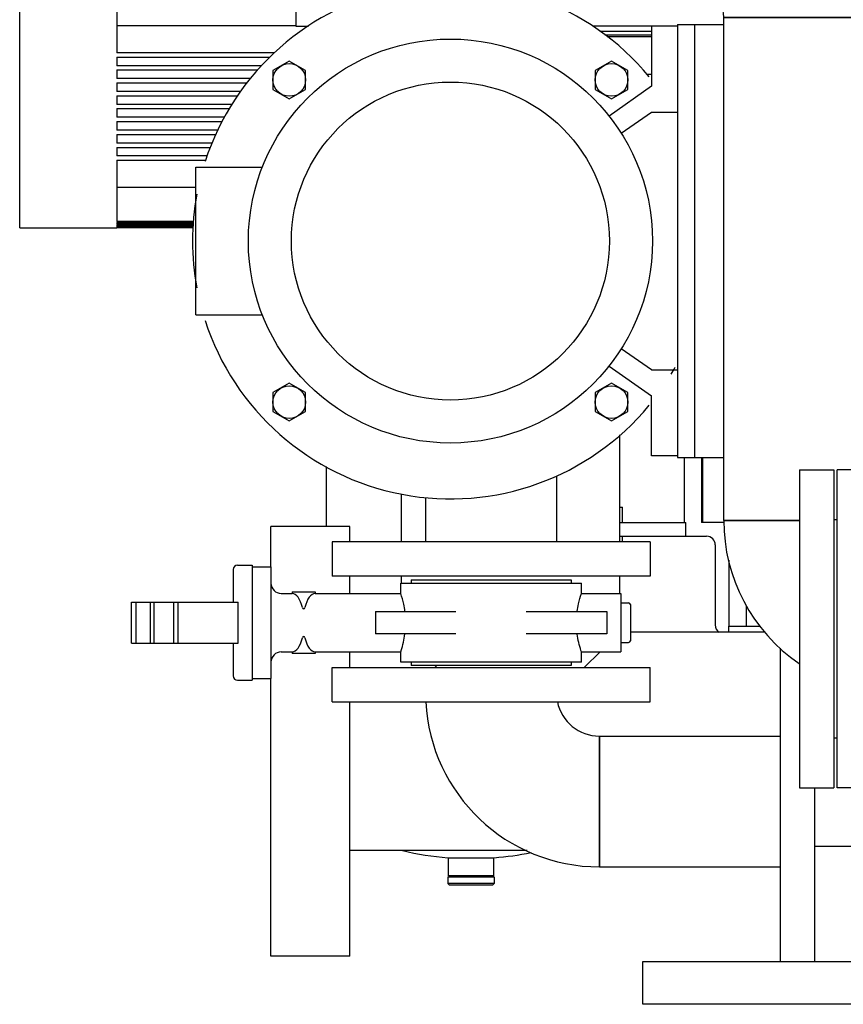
# Model space of a CAD drawing. Header units: millimetres. Extents: x 0 to 1189, y 0 to 841.
# Tile 71 of 131: x 395 to 414, y 430 to 453. Entities that reach past the tile are written whole.
import ezdxf

# ---------------------------------------------------------------- set-up
doc = ezdxf.new("R2010")
doc.units = ezdxf.units.MM
doc.header["$LTSCALE"] = 65.395
for name, color, linetype in [('125ND16-DIN2690-MAK_PBL1120', 7, 'CONTINUOUS'), ('22293_KVEM_18_24_PBL884', 7, 'CONTINUOUS'), ('25007_153200_25_ABL911', 7, 'CONTINUOUS'), ('25007_153200_25_T1_PBL1009', 7, 'CONTINUOUS'), ('25007_153200_25_T2_PBL957', 7, 'CONTINUOUS'), ('25007_153200_29_ABL943', 7, 'CONTINUOUS'), ('25007_153200_29_T1_PBL950', 7, 'CONTINUOUS'), ('25007_153200_36_ABL1021', 7, 'CONTINUOUS'), ('25007_153200_76_ABL945', 7, 'CONTINUOUS'), ('25007_153200_76_T1_PBL985', 7, 'CONTINUOUS'), ('8M25C_GENSET_KPL_GRUNDRAHMEN_ABL933', 7, 'CONTINUOUS'), ('8M25C_GENSET_KPL_GRUNDRAHMEN_T1_PBL934', 7, 'CONTINUOUS'), ('8M25C_GENSET_KPL_VERROHRUNG_ABL866', 7, 'CONTINUOUS'), ('ARI_ZESA_DN65_PN16_NBR_PBL904', 7, 'CONTINUOUS'), ('BOGEN-S-2D-90-76_1X2_9_PBL1004', 7, 'CONTINUOUS'), ('BOGEN-S-2D-90-76_1X2_9_PBL1114', 7, 'CONTINUOUS'), ('BOGEN-S-2D-90-76_1X2_9_PBL956', 7, 'CONTINUOUS'), ('BOGEN-S-2D-90-76_1X2_9_PBL986', 7, 'CONTINUOUS'), ('BOGEN-S-3D-45-76_1X2_9_PBL938', 7, 'CONTINUOUS'), ('E1514-IBC_DN65PN40X2_PBL1113', 7, 'CONTINUOUS'), ('EN1092-1-01A-DN65_PN16-77_5_PBL1017', 7, 'CONTINUOUS'), ('EN1092-1-01A-DN65_PN16-77_5_PBL1022', 7, 'CONTINUOUS'), ('EN1092-1-01A-DN65_PN16-77_5_PBL1060', 7, 'CONTINUOUS'), ('EN1092-1-01A-DN65_PN16-77_5_PBL912', 7, 'CONTINUOUS'), ('EN1092-1-01A-DN65_PN16-77_5_PBL944', 7, 'CONTINUOUS'), ('EN1092-1-01A-DN65_PN16-77_5_PBL946', 7, 'CONTINUOUS'), ('ERV_GS125_16_ABL940', 7, 'CONTINUOUS'), ('ERV_GS125_16_T1__PBL1125', 7, 'CONTINUOUS'), ('ERV_GS125_16_T1__PBL941', 7, 'CONTINUOUS'), ('ERV_GS125_16_T2__PBL1001', 7, 'CONTINUOUS'), ('new_view_5_VBL843', 7, 'CONTINUOUS'), ('PUMPENAGGRR45_125_160_FL-Z-DB50_PBL922', 7, 'CONTINUOUS')]:
    doc.layers.add(name, color=color, linetype=linetype)

# ---------------------------------------------------------------- blocks, each defined once
blk = doc.blocks.new('22293_KVEM_18_24_PBL884', base_point=(402.95, 449.155))
at = {"layer": '22293_KVEM_18_24_PBL884', "color": 6, "linetype": 'Continuous'}
for p, q in [((399.75, 465.85), (399.75, 465.59)), ((400.634, 465.94), (399.841, 465.94)), ((410.559, 465.94), (408.38, 465.94)), ((410.65, 465.85), (410.65, 465.34)), ((399.52, 465.59), (399.52, 464.95)), ((399.52, 465.59), (400.634, 465.59)), ((410.65, 465.34), (408.464, 465.34)), ((410.05, 465.34), (410.05, 463.408)), ((400.634, 464.95), (399.52, 464.95)), ((400.35, 464.95), (400.35, 463.78)), ((399.52, 463.41), (399.52, 463.24)), ((399.52, 463.41), (399.964, 463.41)), ((410.05, 462.608), (410.05, 462.528)), ((400.35, 462.3), (400.35, 461.032)), ((410.05, 461.64), (410.05, 460.365)), ((409.868, 460.03), (410.041, 460.33)), ((410.048, 460.347), (410.041, 460.33)), ((410.05, 460.365), (410.048, 460.347)), ((409.98, 459.94), (408.966, 459.94)), ((410.05, 459.87), (410.05, 459.82)), ((400.35, 459.352), (400.35, 459.09)), ((400.634, 459.09), (400.35, 459.09)), ((400.4, 458.699), (400.4, 459.01)), ((400.4, 459.01), (400.634, 459.01)), ((401.834, 453.34), (401.834, 454.517)), ((394.7, 447.67), (394.7, 453.31)), ((394.7, 453.31), (396.956, 453.31)), ((396.956, 453.31), (396.956, 453.304)), ((396.956, 453.31), (398.8, 453.31)), ((398.804, 453.304), (396.956, 453.304)), ((396.956, 453.299), (396.956, 453.283)), ((396.956, 453.299), (398.808, 453.299)), ((398.82, 453.283), (396.956, 453.283)), ((396.956, 453.272), (396.956, 453.245)), ((396.956, 453.272), (398.829, 453.272)), ((398.849, 453.245), (396.956, 453.245)), ((396.956, 453.229), (396.956, 453.191)), ((396.956, 453.229), (398.864, 453.229)), ((398.913, 453.191), (396.956, 453.191)), ((396.956, 453.169), (396.956, 451.74)), ((396.956, 453.169), (398.942, 453.169)), ((401.12, 452.368), (396.956, 452.368)), ((400.627, 451.74), (396.956, 451.74)), ((396.956, 451.64), (396.956, 451.44)), ((396.956, 451.64), (400.517, 451.64)), ((400.333, 451.44), (396.956, 451.44)), ((396.956, 451.34), (396.956, 451.14)), ((396.956, 451.34), (400.241, 451.34)), ((400.063, 451.14), (396.956, 451.14)), ((396.956, 451.04), (396.956, 450.84)), ((396.956, 451.04), (399.99, 451.04)), ((399.843, 450.84), (396.956, 450.84)), ((396.956, 450.74), (396.956, 450.54)), ((396.956, 450.74), (399.769, 450.74)), ((399.638, 450.54), (396.956, 450.54)), ((396.956, 450.44), (396.956, 450.24)), ((396.956, 450.44), (399.581, 450.44)), ((399.465, 450.24), (396.956, 450.24)), ((396.956, 450.14), (396.956, 449.94)), ((396.956, 450.14), (399.407, 450.14)), ((399.31, 449.94), (396.956, 449.94)), ((396.956, 449.84), (396.956, 449.64)), ((396.956, 449.84), (399.266, 449.84)), ((399.178, 449.64), (396.956, 449.64)), ((396.956, 449.54), (396.956, 449.34)), ((396.956, 449.54), (399.134, 449.54)), ((399.062, 449.34), (396.956, 449.34)), ((396.956, 449.24), (396.956, 447.811)), ((396.956, 449.24), (399.031, 449.24)), ((396.956, 448.612), (398.8, 448.612)), ((394.7, 447.67), (396.956, 447.67)), ((398.746, 447.811), (396.956, 447.811)), ((396.956, 447.789), (396.956, 447.751)), ((396.956, 447.789), (398.744, 447.789)), ((398.741, 447.751), (396.956, 447.751)), ((396.956, 447.735), (396.956, 447.708)), ((396.956, 447.735), (398.74, 447.735)), ((398.737, 447.708), (396.956, 447.708)), ((396.956, 447.697), (396.956, 447.681)), ((396.956, 447.697), (398.737, 447.697)), ((398.735, 447.681), (396.956, 447.681)), ((396.956, 447.676), (396.956, 447.67)), ((396.956, 447.676), (398.735, 447.676)), ((398.734, 447.67), (396.956, 447.67)), ((410.16, 442.32), (410.16, 440.81)), ((410.56, 442.32), (410.56, 440.81)), ((410.583, 442.32), (410.583, 440.81)), ((401.834, 440.72), (401.834, 442.11)), ((408.66, 441.17), (408.726, 441.17)), ((408.726, 440.81), (408.726, 441.17)), ((408.66, 440.81), (410.2, 440.81)), ((410.2, 440.49), (410.2, 440.81)), ((411.082, 440.81), (410.56, 440.81)), ((408.66, 440.49), (410.68, 440.49)), ((408.726, 440.36), (408.726, 440.49)), ((410.88, 440.29), (410.88, 438.43)), ((411.2, 438.26), (411.2, 438.4)), ((404.672, 432.59), (404.672, 433.011)), ((405.728, 432.59), (405.728, 433.011)), ((404.66, 432.57), (404.66, 432.41)), ((404.7, 432.59), (404.7, 432.57)), ((405.7, 432.59), (405.7, 432.57)), ((405.74, 432.57), (405.74, 432.41)), ((404.7, 432.37), (404.66, 432.41)), ((405.74, 432.41), (404.66, 432.41)), ((405.7, 432.37), (404.7, 432.37)), ((405.7, 432.37), (405.74, 432.41))]:
    blk.add_line(p, q, dxfattribs=at)
at = {"layer": '22293_KVEM_18_24_PBL884', "color": 2, "linetype": 'Continuous'}
for p, q in [((404.66, 433.011), (405.74, 433.011)), ((404.66, 432.57), (405.74, 432.57)), ((405.728, 432.59), (404.672, 432.59))]:
    blk.add_line(p, q, dxfattribs=at)
at = {"layer": '22293_KVEM_18_24_PBL884', "color": 6, "linetype": 'Continuous'}
for centre, radius, start, end in [((399.84, 465.85), 0.09, 90, 180), ((410.56, 465.85), 0.09, 0, 90), ((409.92, 460), 0.06, 150.1176, 270), ((409.98, 459.87), 0.07, 0, 90), ((410.68, 440.29), 0.2, 0, 90), ((411.1, 438.43), 0.22, 180, 233.7025), ((405.202, 439.932), 6.942, 256.7157, 265.5256), ((405.199, 439.929), 6.939, 274.4713, 281.6045)]:
    blk.add_arc(centre, radius, start, end, dxfattribs=at)
blk = doc.blocks.new('ARI_ZESA_DN65_PN16_NBR_PBL904', base_point=(403.102, 438.48))
at = {"layer": 'ARI_ZESA_DN65_PN16_NBR_PBL904', "color": 7, "linetype": 'Continuous'}
for p, q in [((399.666, 439.72), (399.666, 438.96)), ((399.766, 439.82), (400.106, 439.82)), ((400.106, 439.82), (400.106, 437.14)), ((400.106, 439.78), (400.546, 439.78)), ((400.546, 439.78), (400.546, 437.18)), ((403.806, 439.48), (403.806, 439.4)), ((403.806, 439.48), (407.526, 439.48)), ((407.526, 439.48), (407.526, 439.4)), ((401.039, 439.2), (401.039, 439.16)), ((401.039, 439.2), (401.573, 439.2)), ((401.573, 439.2), (401.573, 439.16)), ((403.566, 439.16), (403.566, 439.4)), ((403.566, 439.4), (407.766, 439.4)), ((407.766, 439.16), (407.766, 439.4)), ((397.298, 438), (397.298, 438.96)), ((397.298, 438.96), (399.786, 438.96)), ((397.398, 438.96), (397.398, 438)), ((397.746, 438), (397.746, 438.96)), ((397.821, 438.96), (397.821, 438)), ((398.278, 438.96), (398.278, 438)), ((398.378, 438.96), (398.378, 438)), ((399.786, 438), (399.786, 438.96)), ((400.786, 439.16), (401.039, 439.16)), ((401.039, 439.16), (401.041, 439.16)), ((401.571, 439.16), (401.573, 439.16)), ((401.573, 439.16), (403.566, 439.16)), ((407.766, 439.16), (408.686, 439.16)), ((408.686, 439.16), (408.686, 437.8)), ((402.975, 438.74), (402.975, 438.22)), ((402.975, 438.74), (404.849, 438.74)), ((406.483, 438.74), (408.357, 438.74)), ((408.357, 438.74), (408.357, 438.22)), ((408.686, 438.94), (408.866, 438.94)), ((408.906, 438.9), (408.906, 438.06)), ((404.849, 438.22), (402.975, 438.22)), ((408.357, 438.22), (406.483, 438.22)), ((397.298, 438), (399.786, 438)), ((399.666, 438), (399.666, 437.24)), ((408.686, 438.02), (408.866, 438.02)), ((400.786, 437.8), (401.039, 437.8)), ((401.039, 437.8), (401.039, 437.76)), ((401.041, 437.8), (401.039, 437.8)), ((401.573, 437.76), (401.039, 437.76)), ((401.573, 437.8), (401.571, 437.8)), ((401.573, 437.8), (401.573, 437.76)), ((401.573, 437.8), (403.566, 437.8)), ((403.566, 437.56), (403.566, 437.8)), ((407.766, 437.56), (407.766, 437.8)), ((407.766, 437.8), (408.686, 437.8)), ((407.766, 437.56), (403.566, 437.56)), ((403.806, 437.56), (403.806, 437.48)), ((407.526, 437.48), (403.806, 437.48)), ((407.526, 437.56), (407.526, 437.48)), ((399.766, 437.14), (400.106, 437.14)), ((400.106, 437.18), (400.546, 437.18))]:
    blk.add_line(p, q, dxfattribs=at)
for centre, radius, start, end in [((399.766, 439.72), 0.1, 90, 180), ((400.786, 439.4), 0.24, 180, 270), ((408.866, 438.9), 0.04, 0, 90), ((408.866, 438.06), 0.04, 270, 360), ((400.786, 437.56), 0.24, 90, 180), ((399.766, 437.24), 0.1, 180, 270)]:
    blk.add_arc(centre, radius, start, end, dxfattribs=at)
for centre, start_param, end_param in [((401.036, 438.48), -1.021908, -0.018144), ((401.576, 438.48), 0.01801, 1.021908), ((401.036, 438.48), -3.123449, -2.119684), ((401.576, 438.48), -4.163501, -3.159602)]:
    blk.add_ellipse(centre, major_axis=(0, 0.68), ratio=0.414214, start_param=start_param, end_param=end_param, dxfattribs=at)
for points, knots in [([(403.662, 438.741), (403.655, 438.798), (403.63, 438.94), (403.592, 439.078), (403.566, 439.16)], [0, 0, 0, 0, 0.40206, 1, 1, 1, 1]), ([(407.671, 438.747), (407.678, 438.803), (407.703, 438.943), (407.74, 439.08), (407.766, 439.16)], [0, 0, 0, 0, 0.402815, 1, 1, 1, 1]), ([(401.276, 438.835), (401.28, 438.82), (401.309, 438.781), (401.332, 438.821), (401.336, 438.835)], [0, 0, 0, 0, 0.515736, 1, 1, 1, 1]), ([(401.336, 438.125), (401.332, 438.14), (401.303, 438.179), (401.28, 438.139), (401.276, 438.125)], [0, 0, 0, 0, 0.515736, 1, 1, 1, 1]), ([(403.566, 437.8), (403.569, 437.81), (403.613, 437.947), (403.645, 438.087), (403.662, 438.219)], [0, 0, 0, 0, 0.072269, 1, 1, 1, 1]), ([(407.766, 437.8), (407.763, 437.81), (407.72, 437.944), (407.688, 438.083), (407.671, 438.213)], [0, 0, 0, 0, 0.072202, 1, 1, 1, 1])]:
    blk.add_open_spline(points, degree=3, knots=knots, dxfattribs=at)
blk = doc.blocks.new('EN1092-1-01A-DN65_PN16-77_5_PBL912', base_point=(402.156, 459.752))
at = {"layer": 'EN1092-1-01A-DN65_PN16-77_5_PBL912', "color": 7, "linetype": 'Continuous'}
for p, q in [((398.456, 459.352), (398.456, 460.152)), ((398.456, 460.152), (405.856, 460.152)), ((405.856, 459.352), (405.856, 460.152)), ((398.456, 459.352), (405.856, 459.352))]:
    blk.add_line(p, q, dxfattribs=at)
blk = doc.blocks.new('BOGEN-S-3D-45-76_1X2_9_PBL938', base_point=(402.156, 457.571))
at = {"layer": 'BOGEN-S-3D-45-76_1X2_9_PBL938', "color": 7, "linetype": 'Continuous'}
for p, q in [((400.634, 459.352), (400.634, 456.865)), ((403.678, 459.352), (403.678, 456.865))]:
    blk.add_line(p, q, dxfattribs=at)
blk.add_open_spline([(403.678, 456.865), (403.678, 456.722), (403.585, 456.416), (403.231, 456.065), (402.732, 455.84), (402.156, 455.762), (401.58, 455.84), (401.081, 456.065), (400.727, 456.416), (400.634, 456.722), (400.634, 456.865)], degree=3, knots=[0, 0, 0, 0, 0.104733, 0.222328, 0.356015, 0.5, 0.643985, 0.777672, 0.895267, 1, 1, 1, 1], dxfattribs=at)
blk = doc.blocks.new('BOGEN-S-2D-90-76_1X2_9_PBL956', base_point=(402.655, 455.249))
at = {"layer": 'BOGEN-S-2D-90-76_1X2_9_PBL956', "color": 7, "linetype": 'Continuous'}
blk.add_line((404.676, 456.605), (404.676, 453.561), dxfattribs=at)
for centre, radius, start, end in [((402.036, 457.505), 1.698, 242.1736, 248.9493), ((402.102, 457.674), 1.879, 248.9373, 255.27), ((402.21, 457.674), 1.879, 284.73, 291.0627), ((402.275, 457.505), 1.698, 291.0507, 297.8264), ((402.139, 457.815), 2.024, 255.2575, 261.2828), ((402.154, 457.908), 2.119, 261.2728, 267.1184), ((402.156, 457.939), 2.15, 267.1044, 272.8956), ((402.158, 457.908), 2.119, 272.8816, 278.7272), ((402.173, 457.815), 2.024, 278.7172, 284.7425)]:
    blk.add_arc(centre, radius, start, end, dxfattribs=at)
for points, knots in [([(400.634, 456.865), (400.634, 456.634), (400.693, 456.168), (401.034, 455.292), (401.845, 454.371), (403.175, 453.709), (404.172, 453.561), (404.676, 453.561)], [0, 0, 0, 0, 0.120442, 0.241209, 0.484753, 0.737867, 1, 1, 1, 1]), ([(403.673, 456.936), (403.7, 456.903), (403.799, 456.822), (404.119, 456.657), (404.442, 456.605), (404.676, 456.605)], [0, 0, 0, 0, 0.119605, 0.348703, 1, 1, 1, 1])]:
    blk.add_open_spline(points, degree=3, knots=knots, dxfattribs=at)
for points in [[(400.669, 456.636), (400.646, 456.71), (400.634, 456.788), (400.634, 456.865)], [(403.678, 456.865), (403.678, 456.788), (403.666, 456.71), (403.643, 456.636)], [(400.73, 456.489), (400.705, 456.536), (400.684, 456.586), (400.669, 456.636)], [(403.643, 456.636), (403.627, 456.586), (403.607, 456.536), (403.582, 456.489)], [(400.82, 456.349), (400.786, 456.393), (400.756, 456.44), (400.73, 456.489)], [(403.582, 456.489), (403.556, 456.44), (403.526, 456.393), (403.492, 456.349)], [(400.937, 456.22), (400.895, 456.26), (400.856, 456.303), (400.82, 456.349)], [(401.08, 456.104), (401.03, 456.139), (400.982, 456.178), (400.937, 456.22)], [(403.374, 456.22), (403.33, 456.178), (403.282, 456.139), (403.232, 456.104)], [(403.492, 456.349), (403.456, 456.303), (403.417, 456.26), (403.374, 456.22)], [(401.244, 456.004), (401.187, 456.034), (401.132, 456.067), (401.08, 456.104)], [(403.232, 456.104), (403.18, 456.067), (403.125, 456.034), (403.068, 456.004)]]:
    blk.add_open_spline(points, degree=3, dxfattribs=at)
blk = doc.blocks.new('25007_153200_25_T2_PBL957', base_point=(407.378, 455.083))
at = {"layer": '25007_153200_25_T2_PBL957', "color": 7, "linetype": 'Continuous'}
for p, q in [((404.676, 453.561), (404.676, 456.605)), ((410.08, 456.605), (404.676, 456.605)), ((410.08, 453.561), (410.08, 456.605)), ((410.08, 453.561), (404.676, 453.561))]:
    blk.add_line(p, q, dxfattribs=at)
blk = doc.blocks.new('BOGEN-S-2D-90-76_1X2_9_PBL1004', base_point=(412.101, 454.584))
at = {"layer": 'BOGEN-S-2D-90-76_1X2_9_PBL1004', "color": 7, "linetype": 'Continuous'}
for p, q in [((410.08, 456.605), (410.08, 453.561)), ((414.122, 452.563), (411.078, 452.563))]:
    blk.add_line(p, q, dxfattribs=at)
for radius, start, end in [(4.042, 359.9999, 90.0001), (0.998, 359.9998, 90.0002)]:
    blk.add_arc((410.08, 452.563), radius, start, end, dxfattribs=at)
blk = doc.blocks.new('25007_153200_25_T1_PBL1009', base_point=(412.6, 446.712))
at = {"layer": '25007_153200_25_T1_PBL1009', "color": 7, "linetype": 'Continuous'}
for p, q in [((411.078, 440.86), (411.078, 452.563)), ((411.078, 452.563), (414.122, 452.563)), ((414.122, 442.04), (414.122, 452.563)), ((411.078, 440.86), (412.84, 440.86))]:
    blk.add_line(p, q, dxfattribs=at)
blk = doc.blocks.new('EN1092-1-01A-DN65_PN16-77_5_PBL1060', base_point=(415.32, 438.34))
at = {"layer": 'EN1092-1-01A-DN65_PN16-77_5_PBL1060', "color": 7, "linetype": 'Continuous'}
for p, q in [((414.92, 441.54), (414.92, 442.04)), ((415.72, 442.04), (414.92, 442.04)), ((415.72, 439.862), (415.72, 442.04)), ((415.72, 434.64), (415.72, 436.818)), ((414.92, 434.64), (414.92, 435.14)), ((415.72, 434.64), (414.92, 434.64))]:
    blk.add_line(p, q, dxfattribs=at)
blk = doc.blocks.new('BOGEN-S-2D-90-76_1X2_9_PBL1114', base_point=(413.098998, 438.839))
at = {"layer": 'BOGEN-S-2D-90-76_1X2_9_PBL1114', "color": 7, "linetype": 'Continuous'}
blk.add_line((412.84, 440.86), (411.078, 440.86), dxfattribs=at)
blk.add_arc((415.119996, 440.859996), 4.041996, 179.9999433, 235.512442, dxfattribs=at)
blk = doc.blocks.new('25007_153200_25_ABL911', base_point=(407.088, 447.396))
at = {"layer": '25007_153200_25_T1_PBL1009'}
blk.add_blockref('25007_153200_25_T1_PBL1009', (412.6, 446.712), dxfattribs=at)
at = {"layer": '25007_153200_25_T2_PBL957'}
blk.add_blockref('25007_153200_25_T2_PBL957', (407.378, 455.083), dxfattribs=at)
at = {"layer": 'BOGEN-S-2D-90-76_1X2_9_PBL1004'}
blk.add_blockref('BOGEN-S-2D-90-76_1X2_9_PBL1004', (412.101, 454.584), dxfattribs=at)
at = {"layer": 'BOGEN-S-2D-90-76_1X2_9_PBL1114'}
blk.add_blockref('BOGEN-S-2D-90-76_1X2_9_PBL1114', (413.099, 438.839), dxfattribs=at)
at = {"layer": 'BOGEN-S-2D-90-76_1X2_9_PBL956'}
blk.add_blockref('BOGEN-S-2D-90-76_1X2_9_PBL956', (402.655, 455.249), dxfattribs=at)
at = {"layer": 'BOGEN-S-3D-45-76_1X2_9_PBL938'}
blk.add_blockref('BOGEN-S-3D-45-76_1X2_9_PBL938', (402.156, 457.571), dxfattribs=at)
at = {"layer": 'EN1092-1-01A-DN65_PN16-77_5_PBL1060'}
blk.add_blockref('EN1092-1-01A-DN65_PN16-77_5_PBL1060', (415.32, 438.34), dxfattribs=at)
at = {"layer": 'EN1092-1-01A-DN65_PN16-77_5_PBL912'}
blk.add_blockref('EN1092-1-01A-DN65_PN16-77_5_PBL912', (402.156, 459.752), dxfattribs=at)
blk = doc.blocks.new('PUMPENAGGRR45_125_160_FL-Z-DB50_PBL922', base_point=(404.72, 446.86))
at = {"layer": 'PUMPENAGGRR45_125_160_FL-Z-DB50_PBL922', "color": 7, "linetype": 'Continuous'}
for p, q in [((409.4, 452.36), (409.4, 450.96)), ((410, 452.36), (409.4, 452.36)), ((400.972, 451.546), (400.592, 451.327)), ((400.592, 451.327), (400.592, 450.888)), ((401.352, 451.327), (400.972, 451.546)), ((401.352, 450.888), (401.352, 451.327)), ((408.468, 451.546), (408.088, 451.327)), ((408.088, 451.327), (408.088, 450.888)), ((408.848, 451.327), (408.468, 451.546)), ((408.848, 450.888), (408.848, 451.327)), ((400.592, 450.888), (400.972, 450.669)), ((400.972, 450.669), (401.352, 450.888)), ((408.088, 450.888), (408.468, 450.669)), ((409.4, 450.96), (408.412, 450.268)), ((408.468, 450.669), (408.848, 450.888)), ((408.696, 449.867), (409.4, 450.36)), ((409.4, 450.36), (410, 450.36)), ((398.8, 445.64), (398.8, 449.08)), ((398.8, 449.08), (400.346, 449.08)), ((398.8, 445.64), (400.346, 445.64)), ((409.4, 444.36), (408.696, 444.853)), ((408.412, 444.452), (409.4, 443.76)), ((409.4, 444.36), (410, 444.36)), ((400.972, 444.051), (400.592, 443.832)), ((401.352, 443.832), (400.972, 444.051)), ((408.468, 444.051), (408.088, 443.832)), ((408.848, 443.832), (408.468, 444.051)), ((400.592, 443.832), (400.592, 443.393)), ((401.352, 443.393), (401.352, 443.832)), ((408.088, 443.832), (408.088, 443.393)), ((408.848, 443.393), (408.848, 443.832)), ((409.4, 442.36), (409.4, 443.76)), ((400.592, 443.393), (400.972, 443.174)), ((400.972, 443.174), (401.352, 443.393)), ((408.088, 443.393), (408.468, 443.174)), ((408.468, 443.174), (408.848, 443.393)), ((410, 442.36), (409.4, 442.36))]:
    blk.add_line(p, q, dxfattribs=at)
for centre, radius in [((404.72, 447.36), 4.7), ((400.972, 451.108), 0.38), ((408.468, 451.108), 0.38), ((404.72, 447.36), 3.7), ((400.972, 443.612), 0.38), ((408.468, 443.612), 0.38)]:
    blk.add_circle(centre, radius, dxfattribs=at)
for start, end in [(39.576, 162.0522), (169.5565, 190.4429), (197.9475, 320.4243), (328.9162, 330.6882)]:
    blk.add_arc((404.72, 447.36), 6, start, end, dxfattribs=at)
blk = doc.blocks.new('ERV_GS125_16_T1__PBL941', base_point=(405.26, 452.92))
at = {"layer": 'ERV_GS125_16_T1__PBL941', "color": 7, "linetype": 'Continuous'}
for p, q in [((403.044, 453.432), (402.975, 453.34)), ((404.466, 453.48), (403.142, 453.48)), ((401.12, 452.94), (401.12, 452.36)), ((401.12, 452.36), (401.417, 452.36)), ((409.4, 452.36), (408.023, 452.36))]:
    blk.add_line(p, q, dxfattribs=at)
blk.add_arc((403.14, 453.36), 0.12, 90, 143.1301, dxfattribs=at)
blk = doc.blocks.new('ERV_GS125_16_T2__PBL1001', base_point=(406.22, 455.46))
at = {"layer": 'ERV_GS125_16_T2__PBL1001', "color": 7, "linetype": 'Continuous'}
blk.add_line((409.42, 457.32), (409.42, 457.44), dxfattribs=at)
for centre, radius, start, end in [((404.62, 454.84), 1.88, 211.6875, 214.1484), ((401.74, 452.887), 1.6, 21.802, 34.1484)]:
    blk.add_arc(centre, radius, start, end, dxfattribs=at)
blk = doc.blocks.new('ERV_GS125_16_T1__PBL1125', base_point=(409.47, 457.32))
at = {"layer": 'ERV_GS125_16_T1__PBL1125', "color": 7, "linetype": 'Continuous'}
blk.add_line((409.26, 457.32), (409.68, 457.32), dxfattribs=at)
blk = doc.blocks.new('ERV_GS125_16_ABL940', base_point=(405.4, 454.9))
at = {"layer": 'ERV_GS125_16_T1__PBL1125'}
blk.add_blockref('ERV_GS125_16_T1__PBL1125', (409.47, 457.32), dxfattribs=at)
at = {"layer": 'ERV_GS125_16_T1__PBL941'}
blk.add_blockref('ERV_GS125_16_T1__PBL941', (405.26, 452.92), dxfattribs=at)
at = {"layer": 'ERV_GS125_16_T2__PBL1001'}
blk.add_blockref('ERV_GS125_16_T2__PBL1001', (406.22, 455.46), dxfattribs=at)
blk = doc.blocks.new('EN1092-1-01A-DN65_PN16-77_5_PBL944', base_point=(405.666, 439.96))
at = {"layer": 'EN1092-1-01A-DN65_PN16-77_5_PBL944', "color": 7, "linetype": 'Continuous'}
for p, q in [((401.966, 440.36), (401.966, 439.56)), ((409.366, 440.36), (401.966, 440.36)), ((409.366, 440.36), (409.366, 439.56)), ((409.366, 439.56), (401.966, 439.56))]:
    blk.add_line(p, q, dxfattribs=at)
blk = doc.blocks.new('25007_153200_29_T1_PBL950', base_point=(405.666, 441.128))
at = {"layer": '25007_153200_29_T1_PBL950', "color": 7, "linetype": 'Continuous'}
for p, q in [((407.188, 441.896), (407.188, 440.36)), ((404.144, 441.392), (404.144, 440.36))]:
    blk.add_line(p, q, dxfattribs=at)
blk = doc.blocks.new('25007_153200_29_ABL943', base_point=(405.666, 440.728))
at = {"layer": '25007_153200_29_T1_PBL950'}
blk.add_blockref('25007_153200_29_T1_PBL950', (405.666, 441.128), dxfattribs=at)
at = {"layer": 'EN1092-1-01A-DN65_PN16-77_5_PBL944'}
blk.add_blockref('EN1092-1-01A-DN65_PN16-77_5_PBL944', (405.666, 439.96), dxfattribs=at)
blk = doc.blocks.new('EN1092-1-01A-DN65_PN16-77_5_PBL946', base_point=(405.666, 437.04))
at = {"layer": 'EN1092-1-01A-DN65_PN16-77_5_PBL946', "color": 7, "linetype": 'Continuous'}
for p, q in [((401.966, 436.64), (401.966, 437.44)), ((401.966, 437.44), (409.366, 437.44)), ((409.366, 436.64), (409.366, 437.44)), ((401.966, 436.64), (409.366, 436.64))]:
    blk.add_line(p, q, dxfattribs=at)
blk = doc.blocks.new('25007_153200_76_T1_PBL985', base_point=(410.293, 434.32))
at = {"layer": '25007_153200_76_T1_PBL985', "color": 7, "linetype": 'Continuous'}
for p, q in [((408.186, 435.842), (408.186, 432.798)), ((408.186, 435.842), (412.4, 435.842)), ((408.186, 432.798), (412.4, 432.798))]:
    blk.add_line(p, q, dxfattribs=at)
blk = doc.blocks.new('BOGEN-S-2D-90-76_1X2_9_PBL986', base_point=(406.167499, 434.718532))
at = {"layer": 'BOGEN-S-2D-90-76_1X2_9_PBL986', "color": 7, "linetype": 'Continuous'}
blk.add_line((408.186, 432.798), (408.186, 435.842), dxfattribs=at)
for radius, start, end in [(4.041996, 182.8494117, 270.0000567), (0.997996, 191.6266808, 270.0002296)]:
    blk.add_arc((408.185996, 436.839996), radius, start, end, dxfattribs=at)
blk = doc.blocks.new('25007_153200_76_ABL945', base_point=(407.183, 435.119))
at = {"layer": '25007_153200_76_T1_PBL985'}
blk.add_blockref('25007_153200_76_T1_PBL985', (410.293, 434.32), dxfattribs=at)
at = {"layer": 'BOGEN-S-2D-90-76_1X2_9_PBL986'}
blk.add_blockref('BOGEN-S-2D-90-76_1X2_9_PBL986', (406.167, 434.719), dxfattribs=at)
at = {"layer": 'EN1092-1-01A-DN65_PN16-77_5_PBL946'}
blk.add_blockref('EN1092-1-01A-DN65_PN16-77_5_PBL946', (405.666, 437.04), dxfattribs=at)
blk = doc.blocks.new('EN1092-1-01A-DN65_PN16-77_5_PBL1017', base_point=(413.24, 438.34))
at = {"layer": 'EN1092-1-01A-DN65_PN16-77_5_PBL1017', "color": 7, "linetype": 'Continuous'}
for p, q in [((412.84, 442.04), (412.84, 434.64)), ((412.84, 442.04), (413.64, 442.04)), ((413.64, 442.04), (413.64, 434.64)), ((412.84, 434.64), (413.64, 434.64))]:
    blk.add_line(p, q, dxfattribs=at)
blk = doc.blocks.new('EN1092-1-01A-DN65_PN16-77_5_PBL1022', base_point=(414.12, 438.34))
at = {"layer": 'EN1092-1-01A-DN65_PN16-77_5_PBL1022', "color": 7, "linetype": 'Continuous'}
for p, q in [((413.72, 434.64), (413.72, 442.04)), ((414.52, 442.04), (413.72, 442.04)), ((414.52, 434.64), (414.52, 442.04)), ((414.52, 434.64), (413.72, 434.64))]:
    blk.add_line(p, q, dxfattribs=at)
blk = doc.blocks.new('25007_153200_36_ABL1021', base_point=(437.005, 440.815))
at = {"layer": 'EN1092-1-01A-DN65_PN16-77_5_PBL1022'}
blk.add_blockref('EN1092-1-01A-DN65_PN16-77_5_PBL1022', (414.12, 438.34), dxfattribs=at)
blk = doc.blocks.new('E1514-IBC_DN65PN40X2_PBL1113', base_point=(413.68, 438.34))
at = {"layer": 'E1514-IBC_DN65PN40X2_PBL1113', "color": 7, "linetype": 'Continuous'}
for p, q in [((413.64, 440.88), (413.72, 440.88)), ((413.64, 435.8), (413.72, 435.8))]:
    blk.add_line(p, q, dxfattribs=at)
blk = doc.blocks.new('125ND16-DIN2690-MAK_PBL1120', base_point=(408.798, 452.2))
at = {"layer": '125ND16-DIN2690-MAK_PBL1120', "color": 7, "linetype": 'Continuous'}
for p, q in [((408.196, 452.24), (409.4, 452.24)), ((408.311, 452.16), (409.4, 452.16))]:
    blk.add_line(p, q, dxfattribs=at)
blk = doc.blocks.new('8M25C_GENSET_KPL_VERROHRUNG_ABL866', base_point=(468.71, 476.485))
at = {"layer": '125ND16-DIN2690-MAK_PBL1120'}
blk.add_blockref('125ND16-DIN2690-MAK_PBL1120', (408.798, 452.2), dxfattribs=at)
at = {"layer": '22293_KVEM_18_24_PBL884'}
blk.add_blockref('22293_KVEM_18_24_PBL884', (402.95, 449.155), dxfattribs=at)
at = {"layer": '25007_153200_25_ABL911'}
blk.add_blockref('25007_153200_25_ABL911', (407.088, 447.396), dxfattribs=at)
at = {"layer": '25007_153200_29_ABL943'}
blk.add_blockref('25007_153200_29_ABL943', (405.666, 440.728), dxfattribs=at)
at = {"layer": '25007_153200_36_ABL1021'}
blk.add_blockref('25007_153200_36_ABL1021', (437.005, 440.815), dxfattribs=at)
at = {"layer": '25007_153200_76_ABL945'}
blk.add_blockref('25007_153200_76_ABL945', (407.183, 435.119), dxfattribs=at)
at = {"layer": 'ARI_ZESA_DN65_PN16_NBR_PBL904'}
blk.add_blockref('ARI_ZESA_DN65_PN16_NBR_PBL904', (403.102, 438.48), dxfattribs=at)
at = {"layer": 'E1514-IBC_DN65PN40X2_PBL1113'}
blk.add_blockref('E1514-IBC_DN65PN40X2_PBL1113', (413.68, 438.34), dxfattribs=at)
at = {"layer": 'EN1092-1-01A-DN65_PN16-77_5_PBL1017'}
blk.add_blockref('EN1092-1-01A-DN65_PN16-77_5_PBL1017', (413.24, 438.34), dxfattribs=at)
at = {"layer": 'ERV_GS125_16_ABL940'}
blk.add_blockref('ERV_GS125_16_ABL940', (405.4, 454.9), dxfattribs=at)
at = {"layer": 'PUMPENAGGRR45_125_160_FL-Z-DB50_PBL922'}
blk.add_blockref('PUMPENAGGRR45_125_160_FL-Z-DB50_PBL922', (404.72, 446.86), dxfattribs=at)
blk = doc.blocks.new('8M25C_GENSET_KPL_GRUNDRAHMEN_T1_PBL934', base_point=(560.77, 445.6))
at = {"layer": '8M25C_GENSET_KPL_GRUNDRAHMEN_T1_PBL934', "color": 7, "linetype": 'Continuous'}
for p, q in [((410, 452.4), (410, 442.32)), ((410, 452.4), (411.078, 452.4)), ((410.4, 452.4), (410.4, 442.32)), ((408.369, 452.12), (409.4, 452.12)), ((409.291, 451.24), (409.4, 451.24)), ((408.66, 440.36), (408.66, 442.847)), ((410, 442.32), (411.078, 442.32)), ((403.58, 440.36), (403.58, 441.477)), ((400.54, 439.78), (400.54, 440.72)), ((402.38, 440.72), (400.54, 440.72)), ((402.38, 440.36), (402.38, 440.72)), ((411.2, 439.932), (411.2, 438.4)), ((402.38, 439.16), (402.38, 439.56)), ((403.58, 439.4), (403.58, 439.56)), ((408.66, 439.16), (408.66, 439.56)), ((411.6, 438.881), (411.6, 438.4)), ((411.2, 438.4), (411.927, 438.4)), ((412.025, 438.26), (408.906, 438.26)), ((412.4, 430.6), (412.4, 437.885)), ((402.38, 437.44), (402.38, 437.8)), ((407.841, 437.441), (408.201, 437.801)), ((404.359, 437.481), (404.399, 437.441)), ((400.54, 430.72), (400.54, 437.18)), ((402.38, 430.72), (402.38, 436.64)), ((413.2, 430.6), (413.2, 434.64)), ((413.2, 433.28), (465.52, 433.28)), ((406.507, 433.18), (402.38, 433.18)), ((402.38, 430.72), (400.54, 430.72)), ((409.2, 429.6), (409.2, 430.6)), ((409.2, 430.6), (721, 430.6)), ((721, 429.6), (409.2, 429.6))]:
    blk.add_line(p, q, dxfattribs=at)
blk = doc.blocks.new('8M25C_GENSET_KPL_GRUNDRAHMEN_ABL933', base_point=(560.77, 475.1))
at = {"layer": '8M25C_GENSET_KPL_GRUNDRAHMEN_T1_PBL934'}
blk.add_blockref('8M25C_GENSET_KPL_GRUNDRAHMEN_T1_PBL934', (560.77, 445.6), dxfattribs=at)
blk = doc.blocks.new('NEW_VIEW_5_VBL843', base_point=(538.926, 507.257))
at = {"layer": '8M25C_GENSET_KPL_GRUNDRAHMEN_ABL933'}
blk.add_blockref('8M25C_GENSET_KPL_GRUNDRAHMEN_ABL933', (560.77, 475.1), dxfattribs=at)
at = {"layer": '8M25C_GENSET_KPL_VERROHRUNG_ABL866'}
blk.add_blockref('8M25C_GENSET_KPL_VERROHRUNG_ABL866', (468.71, 476.485), dxfattribs=at)

msp = doc.modelspace()

# ---------------------------------------------------------------- block references
at = {"layer": 'new_view_5_VBL843'}
msp.add_blockref('NEW_VIEW_5_VBL843', (538.92612, 507.25684), dxfattribs=at)

doc.saveas('drawing.dxf')
